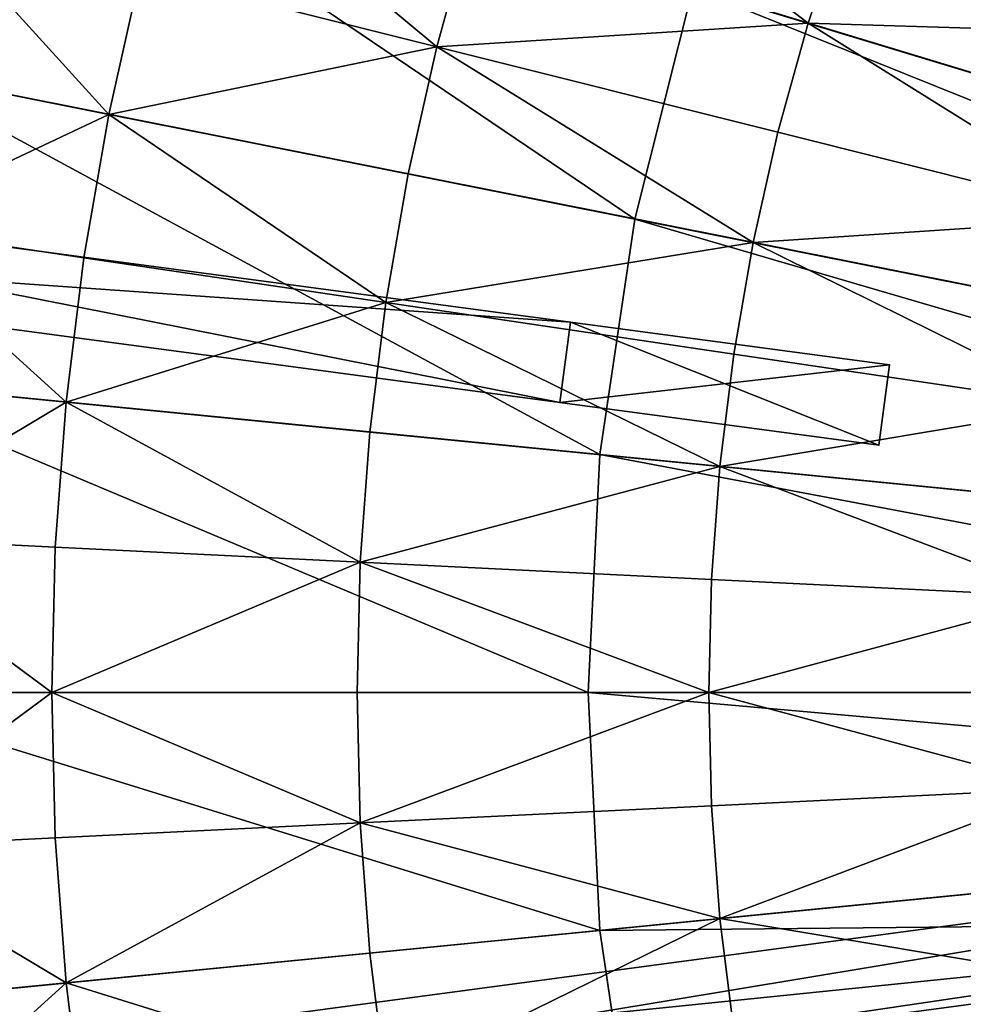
# Model space of a CAD drawing. Extents: x -3.87 to 3.87, y -3.87 to 3.87.
# Tile 9 of 115: x -2.97 to -2.03, y -0.31 to 0.67. Entities that reach past the tile are written whole.
import ezdxf

# ---------------------------------------------------------------- set-up
doc = ezdxf.new("R2010")
doc.units = 0
doc.layers.get('0').update_dxf_attribs({"linetype": 'CONTINUOUS'})

msp = doc.modelspace()

# ---------------------------------------------------------------- linework, layer by layer
for p in [(-2.185659, 0.662732, 9.162994), (-2.553185, 0.639307, 9.255472), (-2.877826, 0.572251, 9.281931), (-2.215551, 0.554734, 9.162994), (-2.581489, 0.513306, 9.255472), (-2.357062, 0.468665, 8.374943), (-2.357062, 0.468665, 7.281732), (-2.357061, 0.468665, 8.374943), (-2.357061, 0.468665, 7.281732), (-2.240111, 0.445402, 9.162994), (-2.90243, 0.430399, 9.281931), (-2.603557, 0.386065, 9.255472), (-2.420767, 0.36649, 7.239485), (-2.420767, 0.36649, 4.643105), (-2.259261, 0.334993, 9.162994), (-2.105171, 0.324274, 4.643105), (-2.105171, 0.324274, 7.239485), (-2.920047, 0.287509, 9.281931), (-2.431368, 0.287242, 7.239485), (-2.431368, 0.287242, 4.643105), (-2.61936, 0.257894, 9.255472), (-2.115772, 0.245026, 7.239485), (-2.115772, 0.245026, 4.643105), (-2.391625, 0.235464, 8.374943), (-2.391625, 0.235464, 7.281732), (-2.391623, 0.235464, 8.374943), (-2.391623, 0.235464, 7.281732), (-2.272973, 0.223777, 9.162994), (-2.930645, 0.143927, 9.281931), (-2.628866, 0.129102, 9.255472), (-2.281221, 0.112023, 9.162994), (-2.934188, 0, 9.281931), (-2.632045, 0, 9.255472), (-2.403221, 0, 8.374943), (-2.403221, 0, 7.281732), (-2.403219, 0, 8.374943), (-2.403219, 0, 7.281732), (-2.283979, 0, 9.162994), (-2.281221, -0.112023, 9.162994), (-2.628866, -0.129101, 9.255472), (-2.930645, -0.143927, 9.281931), (-2.272973, -0.223777, 9.162994), (-2.391625, -0.235463, 8.374943), (-2.391625, -0.235463, 7.281732), (-2.391623, -0.235463, 8.374943), (-2.391623, -0.235463, 7.281732), (-2.61936, -0.257893, 9.255472), (-2.920047, -0.287508, 9.281931)]:
    msp.add_point(p)
for points in [[(-1.953992, 2.380951, 4.599772), (-2.177983, 2.177987, 4.599772), (0.000004, 0, 4.599773)], [(-2.177983, 2.177987, 4.599772), (-2.380948, 1.953996, 4.599772), (0.000004, 0, 4.599773)], [(-2.380948, 1.953996, 4.599772), (-2.561038, 1.711233, 4.599772), (0.000004, 0, 4.599773)], [(-2.561038, 1.711233, 4.599772), (-2.716404, 1.45195, 4.599772), (0.000004, 0, 4.599773)], [(-1.065749, 0.494894, 4.643105), (-3.444042, 1.410659, 4.643105), (-3.412986, 1.484335, 4.643105)], [(-3.412986, 1.484335, 7.239485), (-3.444042, 1.410658, 7.239485), (-1.096806, 0.421218, 7.239485)], [(-3.412986, 1.484335, 7.239485), (-1.065749, 0.494893, 7.239485), (-1.065749, 0.494894, 4.643105)], [(-3.412986, 1.484335, 7.239485), (-1.065749, 0.494894, 4.643105), (-3.412986, 1.484335, 4.643105)], [(-3.412986, 1.484335, 7.239485), (-1.096806, 0.421218, 7.239485), (-1.065749, 0.494893, 7.239485)], [(-2.716404, 1.45195, 4.599772), (-2.845673, 1.178718, 4.599772), (0.000004, 0, 4.599773)], [(-1.096806, 0.421218, 7.239485), (-3.444042, 1.410658, 7.239485), (-3.444042, 1.410659, 4.643105)], [(-1.096806, 0.421218, 7.239485), (-3.444042, 1.410659, 4.643105), (-1.096806, 0.421218, 4.643105)], [(-1.065749, 0.494894, 4.643105), (-1.096806, 0.421218, 4.643105), (-3.444042, 1.410659, 4.643105)], [(-1.998362, 1.334644, 7.281732), (-1.008077, 0.538334, 7.281732), (-2.119537, 1.132421, 7.281732)], [(-2.845673, 1.178718, 4.599772), (-2.94747, 0.894106, 4.599772), (0.000004, 0, 4.599773)], [(-2.119537, 1.132421, 7.281732), (-1.056006, 0.437029, 7.281732), (-2.220357, 0.919319, 7.281732)], [(-2.119537, 1.132421, 7.281732), (-1.008077, 0.538334, 7.281732), (-1.056006, 0.437029, 7.281732)], [(-3.500116, 1.061749, 4.599772), (-3.020951, 0.600905, 4.599772), (-2.94747, 0.894106, 4.599772)], [(-2.220357, 0.919319, 7.281732), (-1.093749, 0.331504, 7.281732), (-2.299752, 0.697342, 7.281732)], [(-2.220357, 0.919319, 7.281732), (-1.056006, 0.437029, 7.281732), (-1.093749, 0.331504, 7.281732)], [(-3.017312, 0.915011, 8.374943), (-3.09251, 0.614955, 8.374943), (-2.357062, 0.468665, 8.374943)], [(-3.017312, 0.915011, 8.374943), (-2.357062, 0.468665, 8.374943), (-2.299752, 0.697342, 8.374943)], [(-2.94747, 0.894106, 4.599772), (-3.020951, 0.600905, 4.599772), (0.000004, 0, 4.599773)], [(-2.478231, 0.886395, 9.255472), (-2.518735, 0.763769, 9.255472), (-2.185659, 0.662732, 9.162994)], [(-2.478231, 0.886395, 9.255472), (-2.185659, 0.662732, 9.162994), (-2.150514, 0.769136, 9.162994)], [(-1.821063, 0.651256, 8.984764), (-2.110193, 0.873687, 9.162994), (-2.150514, 0.769136, 9.162994)], [(-1.821063, 0.651256, 8.984764), (-1.786922, 0.739784, 8.984764), (-2.110193, 0.873687, 9.162994)], [(-2.553185, 0.639307, 9.255472), (-2.807867, 0.851476, 9.281931), (-2.846272, 0.712722, 9.281931)], [(-2.553185, 0.639307, 9.255472), (-2.518735, 0.763769, 9.255472), (-2.807867, 0.851476, 9.281931)], [(-3.052053, 0.764267, 9.262104), (-3.08589, 0.613638, 9.262104), (-2.877826, 0.572251, 9.281931)], [(-3.052053, 0.764267, 9.262104), (-2.877826, 0.572251, 9.281931), (-2.846272, 0.712722, 9.281931)], [(-2.553185, 0.639307, 9.255472), (-2.185659, 0.662732, 9.162994), (-2.518735, 0.763769, 9.255472)], [(-1.821063, 0.651256, 8.984764), (-2.150514, 0.769136, 9.162994), (-2.185659, 0.662732, 9.162994)], [(-2.553185, 0.639307, 9.255472), (-2.846272, 0.712722, 9.281931), (-2.877826, 0.572251, 9.281931)], [(-2.299752, 0.697342, 7.281732), (-1.120993, 0.222796, 7.281732), (-2.357062, 0.468665, 7.281732)], [(-2.299751, 0.697342, 8.374943), (-2.357061, 0.468665, 8.374943), (-2.357061, 0.468665, 7.281732)], [(-2.299751, 0.697342, 8.374943), (-2.357061, 0.468665, 7.281732), (-2.299751, 0.697342, 7.281732)], [(-2.299752, 0.697342, 7.281732), (-1.093749, 0.331504, 7.281732), (-1.120993, 0.222796, 7.281732)], [(-2.553185, 0.639307, 9.255472), (-2.215551, 0.554734, 9.162994), (-2.185659, 0.662732, 9.162994)], [(-1.876133, 0.469715, 8.984764), (-2.185659, 0.662732, 9.162994), (-2.215551, 0.554734, 9.162994)], [(-1.876133, 0.469715, 8.984764), (-1.850822, 0.56116, 8.984764), (-2.185659, 0.662732, 9.162994)], [(-1.821063, 0.651256, 8.984764), (-2.185659, 0.662732, 9.162994), (-1.850822, 0.56116, 8.984764)], [(-2.553185, 0.639307, 9.255472), (-2.877826, 0.572251, 9.281931), (-2.581489, 0.513306, 9.255472)], [(-2.553185, 0.639307, 9.255472), (-2.581489, 0.513306, 9.255472), (-2.240111, 0.445402, 9.162994)], [(-2.553185, 0.639307, 9.255472), (-2.240111, 0.445402, 9.162994), (-2.215551, 0.554734, 9.162994)], [(-3.09251, 0.614955, 8.374943), (-3.137861, 0.308961, 8.374943), (-2.391625, 0.235464, 8.374943)], [(-3.09251, 0.614955, 8.374943), (-2.391625, 0.235464, 8.374943), (-2.357062, 0.468665, 8.374943)], [(-3.112273, 0.461526, 9.262104), (-2.877826, 0.572251, 9.281931), (-3.08589, 0.613638, 9.262104)], [(-3.020951, 0.600905, 4.599772), (-3.065267, 0.301903, 4.599772), (0.000004, 0, 4.599773)], [(-3.112273, 0.461526, 9.262104), (-2.90243, 0.430399, 9.281931), (-2.877826, 0.572251, 9.281931)], [(-2.603557, 0.386065, 9.255472), (-2.877826, 0.572251, 9.281931), (-2.90243, 0.430399, 9.281931)], [(-2.603557, 0.386065, 9.255472), (-2.581489, 0.513306, 9.255472), (-2.877826, 0.572251, 9.281931)], [(-1.876133, 0.469715, 8.984764), (-2.215551, 0.554734, 9.162994), (-2.240111, 0.445402, 9.162994)], [(-2.420767, 0.36649, 4.643105), (-3.693751, 0.456106, 4.643106), (-3.683151, 0.535354, 4.643106)], [(-3.683151, 0.535354, 7.239485), (-3.693751, 0.456106, 7.239485), (-2.431368, 0.287242, 7.239485)], [(-3.683151, 0.535354, 7.239485), (-2.420767, 0.36649, 7.239485), (-2.420767, 0.36649, 4.643105)], [(-3.683151, 0.535354, 7.239485), (-2.420767, 0.36649, 4.643105), (-3.683151, 0.535354, 4.643106)], [(-3.683151, 0.535354, 7.239485), (-2.431368, 0.287242, 7.239485), (-2.420767, 0.36649, 7.239485)], [(-2.603557, 0.386065, 9.255472), (-2.240111, 0.445402, 9.162994), (-2.581489, 0.513306, 9.255472)], [(-2.357062, 0.468665, 7.281732), (-1.137424, 0.111936, 7.281732), (-2.391625, 0.235464, 7.281732)], [(-2.357061, 0.468665, 8.374943), (-2.391623, 0.235464, 8.374943), (-2.391623, 0.235464, 7.281732)], [(-2.357061, 0.468665, 8.374943), (-2.391623, 0.235464, 7.281732), (-2.357061, 0.468665, 7.281732)], [(-2.357062, 0.468665, 7.281732), (-1.120993, 0.222796, 7.281732), (-1.137424, 0.111936, 7.281732)], [(-1.876133, 0.469715, 8.984764), (-2.240111, 0.445402, 9.162994), (-1.896929, 0.377139, 8.984764)], [(-3.112273, 0.461526, 9.262104), (-3.131164, 0.308302, 9.262104), (-2.920047, 0.287509, 9.281931)], [(-3.112273, 0.461526, 9.262104), (-2.920047, 0.287509, 9.281931), (-2.90243, 0.430399, 9.281931)], [(-2.431368, 0.287242, 7.239485), (-3.693751, 0.456106, 7.239485), (-3.693751, 0.456106, 4.643106)], [(-2.431368, 0.287242, 7.239485), (-3.693751, 0.456106, 4.643106), (-2.431368, 0.287242, 4.643105)], [(-2.420767, 0.36649, 4.643105), (-2.431368, 0.287242, 4.643105), (-3.693751, 0.456106, 4.643106)], [(-2.603557, 0.386065, 9.255472), (-2.259261, 0.334993, 9.162994), (-2.240111, 0.445402, 9.162994)], [(-1.913143, 0.283651, 8.984764), (-2.240111, 0.445402, 9.162994), (-2.259261, 0.334993, 9.162994)], [(-1.913143, 0.283651, 8.984764), (-1.896929, 0.377139, 8.984764), (-2.240111, 0.445402, 9.162994)], [(-2.603557, 0.386065, 9.255472), (-2.90243, 0.430399, 9.281931), (-2.920047, 0.287509, 9.281931)], [(-2.603557, 0.386065, 9.255472), (-2.920047, 0.287509, 9.281931), (-2.61936, 0.257894, 9.255472)], [(-2.603557, 0.386065, 9.255472), (-2.61936, 0.257894, 9.255472), (-2.272973, 0.223777, 9.162994)], [(-2.603557, 0.386065, 9.255472), (-2.272973, 0.223777, 9.162994), (-2.259261, 0.334993, 9.162994)], [(-2.105171, 0.324274, 4.643105), (-2.431368, 0.287242, 4.643105), (-2.420767, 0.36649, 4.643105)], [(-2.420767, 0.36649, 7.239485), (-2.431368, 0.287242, 7.239485), (-2.115772, 0.245026, 7.239485)], [(-2.420767, 0.36649, 7.239485), (-2.105171, 0.324274, 7.239485), (-2.105171, 0.324274, 4.643105)], [(-2.420767, 0.36649, 7.239485), (-2.105171, 0.324274, 4.643105), (-2.420767, 0.36649, 4.643105)], [(-2.420767, 0.36649, 7.239485), (-2.115772, 0.245026, 7.239485), (-2.105171, 0.324274, 7.239485)], [(-1.913143, 0.283651, 8.984764), (-2.259261, 0.334993, 9.162994), (-2.272973, 0.223777, 9.162994)], [(-2.105171, 0.324274, 4.643105), (-2.115772, 0.245026, 4.643105), (-2.431368, 0.287242, 4.643105)], [(-2.115772, 0.245026, 7.239485), (-2.115772, 0.245026, 4.643105), (-2.105171, 0.324274, 4.643105)], [(-2.115772, 0.245026, 7.239485), (-2.105171, 0.324274, 4.643105), (-2.105171, 0.324274, 7.239485)], [(-3.137861, 0.308961, 8.374943), (-3.153076, 0, 8.374943), (-2.403221, 0, 8.374943)], [(-3.142528, 0.154337, 9.262104), (-2.920047, 0.287509, 9.281931), (-3.131164, 0.308302, 9.262104)], [(-3.137861, 0.308961, 8.374943), (-2.403221, 0, 8.374943), (-2.391625, 0.235464, 8.374943)], [(-3.065267, 0.301903, 4.599772), (-3.080135, 0, 4.599772), (0.000004, 0, 4.599773)], [(-3.142528, 0.154337, 9.262104), (-2.930645, 0.143927, 9.281931), (-2.920047, 0.287509, 9.281931)], [(-2.628866, 0.129102, 9.255472), (-2.920047, 0.287509, 9.281931), (-2.930645, 0.143927, 9.281931)], [(-2.628866, 0.129102, 9.255472), (-2.61936, 0.257894, 9.255472), (-2.920047, 0.287509, 9.281931)], [(-2.115772, 0.245026, 7.239485), (-2.431368, 0.287242, 7.239485), (-2.431368, 0.287242, 4.643105)], [(-2.115772, 0.245026, 7.239485), (-2.431368, 0.287242, 4.643105), (-2.115772, 0.245026, 4.643105)], [(-1.913143, 0.283651, 8.984764), (-2.272973, 0.223777, 9.162994), (-1.924754, 0.189481, 8.984764)], [(-2.628866, 0.129102, 9.255472), (-2.272973, 0.223777, 9.162994), (-2.61936, 0.257894, 9.255472)], [(-2.391625, 0.235464, 7.281732), (-1.142936, 0, 7.281732), (-2.403221, 0, 7.281732)], [(-2.391623, 0.235464, 8.374943), (-2.403219, 0, 8.374943), (-2.403219, 0, 7.281732)], [(-2.391623, 0.235464, 8.374943), (-2.403219, 0, 7.281732), (-2.391623, 0.235464, 7.281732)], [(-2.391625, 0.235464, 7.281732), (-1.137424, 0.111936, 7.281732), (-1.142936, 0, 7.281732)], [(-2.628866, 0.129102, 9.255472), (-2.281221, 0.112023, 9.162994), (-2.272973, 0.223777, 9.162994)], [(-1.931738, 0.094854, 8.984764), (-2.272973, 0.223777, 9.162994), (-2.281221, 0.112023, 9.162994)], [(-1.931738, 0.094854, 8.984764), (-1.924754, 0.189481, 8.984764), (-2.272973, 0.223777, 9.162994)], [(-3.142528, 0.154337, 9.262104), (-3.146328, 0, 9.262104), (-2.934188, 0, 9.281931)], [(-3.142528, 0.154337, 9.262104), (-2.934188, 0, 9.281931), (-2.930645, 0.143927, 9.281931)], [(-2.628866, 0.129102, 9.255472), (-2.930645, 0.143927, 9.281931), (-2.934188, 0, 9.281931)], [(-2.628866, 0.129102, 9.255472), (-2.934188, 0, 9.281931), (-2.632045, 0, 9.255472)], [(-2.628866, 0.129102, 9.255472), (-2.632045, 0, 9.255472), (-2.283979, 0, 9.162994)], [(-2.628866, 0.129102, 9.255472), (-2.283979, 0, 9.162994), (-2.281221, 0.112023, 9.162994)], [(-1.931738, 0.094854, 8.984764), (-2.281221, 0.112023, 9.162994), (-2.283979, 0, 9.162994)], [(-1.931738, 0.094854, 8.984764), (-2.283979, 0, 9.162994), (-1.934074, 0, 8.984764)], [(-3.153076, 0, 8.374943), (-3.137861, -0.308961, 8.374943), (-2.391625, -0.235463, 8.374943)], [(-3.153076, 0, 8.374943), (-2.391625, -0.235463, 8.374943), (-2.403221, 0, 8.374943)], [(-3.142528, -0.154336, 9.262104), (-2.934188, 0, 9.281931), (-3.146328, 0, 9.262104)], [(-3.142528, -0.154336, 9.262104), (-2.930645, -0.143927, 9.281931), (-2.934188, 0, 9.281931)], [(-3.080135, 0, 4.599772), (-3.065268, -0.301903, 4.599772), (0.000004, 0, 4.599773)], [(-3.065268, -0.301903, 4.599772), (-3.020951, -0.600905, 4.599772), (0.000004, 0, 4.599773)], [(-3.020951, -0.600905, 4.599772), (-2.947471, -0.894106, 4.599772), (0.000004, 0, 4.599773)], [(-2.947471, -0.894106, 4.599772), (-2.845673, -1.178718, 4.599772), (0.000004, 0, 4.599773)], [(-2.628866, -0.129101, 9.255472), (-2.632045, 0, 9.255472), (-2.934188, 0, 9.281931)], [(-2.628866, -0.129101, 9.255472), (-2.934188, 0, 9.281931), (-2.930645, -0.143927, 9.281931)], [(-2.845673, -1.178718, 4.599772), (-2.716404, -1.45195, 4.599772), (0.000004, 0, 4.599773)], [(-2.716404, -1.45195, 4.599772), (-2.561038, -1.711234, 4.599772), (0.000004, 0, 4.599773)], [(-2.628866, -0.129101, 9.255472), (-2.283979, 0, 9.162994), (-2.632045, 0, 9.255472)], [(-2.628866, -0.129101, 9.255472), (-2.281221, -0.112023, 9.162994), (-2.283979, 0, 9.162994)], [(-2.561038, -1.711234, 4.599772), (-2.380948, -1.953996, 4.599772), (0.000004, 0, 4.599773)], [(-2.403221, 0, 7.281732), (-1.142936, 0, 7.281732), (-1.137424, -0.111935, 7.281732)], [(-2.403221, 0, 7.281732), (-1.137424, -0.111935, 7.281732), (-2.391625, -0.235463, 7.281732)], [(-2.403219, 0, 8.374943), (-2.391623, -0.235463, 8.374943), (-2.391623, -0.235463, 7.281732)], [(-2.403219, 0, 8.374943), (-2.391623, -0.235463, 7.281732), (-2.403219, 0, 7.281732)], [(-2.380948, -1.953996, 4.599772), (-2.177983, -2.177987, 4.599772), (0.000004, 0, 4.599773)], [(-1.931738, -0.094854, 8.984764), (-1.934074, 0, 8.984764), (-2.283979, 0, 9.162994)], [(-1.931738, -0.094854, 8.984764), (-2.283979, 0, 9.162994), (-2.281221, -0.112023, 9.162994)], [(-2.177983, -2.177987, 4.599772), (-1.953992, -2.380952, 4.599772), (0.000004, 0, 4.599773)], [(-1.931738, -0.094854, 8.984764), (-2.281221, -0.112023, 9.162994), (-2.272973, -0.223777, 9.162994)], [(-1.931738, -0.094854, 8.984764), (-2.272973, -0.223777, 9.162994), (-1.924754, -0.18948, 8.984764)], [(-3.694397, -0.45127, 7.239486), (-1.169629, -0.113537, 7.239485), (-1.169629, -0.113537, 4.643105)], [(-3.694397, -0.45127, 7.239486), (-1.169629, -0.113537, 4.643105), (-3.694397, -0.451269, 4.643106)], [(-1.169629, -0.113537, 4.643105), (-3.683795, -0.530518, 4.643106), (-3.694397, -0.451269, 4.643106)], [(-3.694397, -0.45127, 7.239486), (-1.159028, -0.192785, 7.239485), (-1.169629, -0.113537, 7.239485)], [(-1.169629, -0.113537, 4.643105), (-1.159028, -0.192785, 4.643105), (-3.683795, -0.530518, 4.643106)], [(-2.628866, -0.129101, 9.255472), (-2.272973, -0.223777, 9.162994), (-2.281221, -0.112023, 9.162994)], [(-2.391625, -0.235463, 7.281732), (-1.137424, -0.111935, 7.281732), (-1.120993, -0.222795, 7.281732)], [(-2.628866, -0.129101, 9.255472), (-2.930645, -0.143927, 9.281931), (-2.920047, -0.287508, 9.281931)], [(-2.628866, -0.129101, 9.255472), (-2.920047, -0.287508, 9.281931), (-2.61936, -0.257893, 9.255472)], [(-2.628866, -0.129101, 9.255472), (-2.61936, -0.257893, 9.255472), (-2.272973, -0.223777, 9.162994)], [(-3.142528, -0.154336, 9.262104), (-2.920047, -0.287508, 9.281931), (-2.930645, -0.143927, 9.281931)], [(-3.142528, -0.154336, 9.262104), (-3.131164, -0.308301, 9.262104), (-2.920047, -0.287508, 9.281931)], [(-3.694397, -0.45127, 7.239486), (-3.683795, -0.530518, 7.239486), (-1.159028, -0.192785, 7.239485)], [(-1.159028, -0.192785, 7.239485), (-3.683795, -0.530518, 7.239486), (-3.683795, -0.530518, 4.643106)], [(-1.159028, -0.192785, 7.239485), (-3.683795, -0.530518, 4.643106), (-1.159028, -0.192785, 4.643105)], [(-1.913143, -0.283651, 8.984764), (-1.924754, -0.18948, 8.984764), (-2.272973, -0.223777, 9.162994)], [(-2.603558, -0.386064, 9.255472), (-2.272973, -0.223777, 9.162994), (-2.61936, -0.257893, 9.255472)], [(-2.603558, -0.386064, 9.255472), (-2.259261, -0.334992, 9.162994), (-2.272973, -0.223777, 9.162994)], [(-2.391625, -0.235463, 7.281732), (-1.120993, -0.222795, 7.281732), (-2.357062, -0.468664, 7.281732)], [(-2.357062, -0.468664, 7.281732), (-1.120993, -0.222795, 7.281732), (-1.093749, -0.331504, 7.281732)], [(-1.913143, -0.283651, 8.984764), (-2.272973, -0.223777, 9.162994), (-2.259261, -0.334992, 9.162994)], [(-3.137861, -0.308961, 8.374943), (-2.357062, -0.468664, 8.374943), (-2.391625, -0.235463, 8.374943)], [(-2.391623, -0.235463, 8.374943), (-2.357061, -0.468664, 8.374943), (-2.357061, -0.468664, 7.281732)], [(-2.391623, -0.235463, 8.374943), (-2.357061, -0.468664, 7.281732), (-2.391623, -0.235463, 7.281732)], [(-2.603558, -0.386064, 9.255472), (-2.61936, -0.257893, 9.255472), (-2.920047, -0.287508, 9.281931)], [(-3.112273, -0.461525, 9.262104), (-2.920047, -0.287508, 9.281931), (-3.131164, -0.308301, 9.262104)], [(-3.112273, -0.461525, 9.262104), (-2.90243, -0.430398, 9.281931), (-2.920047, -0.287508, 9.281931)], [(-2.603558, -0.386064, 9.255472), (-2.920047, -0.287508, 9.281931), (-2.90243, -0.430398, 9.281931)], [(-1.913143, -0.283651, 8.984764), (-2.259261, -0.334992, 9.162994), (-2.240111, -0.445401, 9.162994)], [(-1.913143, -0.283651, 8.984764), (-2.240111, -0.445401, 9.162994), (-1.896929, -0.377138, 8.984764)]]:
    msp.add_3dface(points)

doc.saveas('drawing.dxf')
